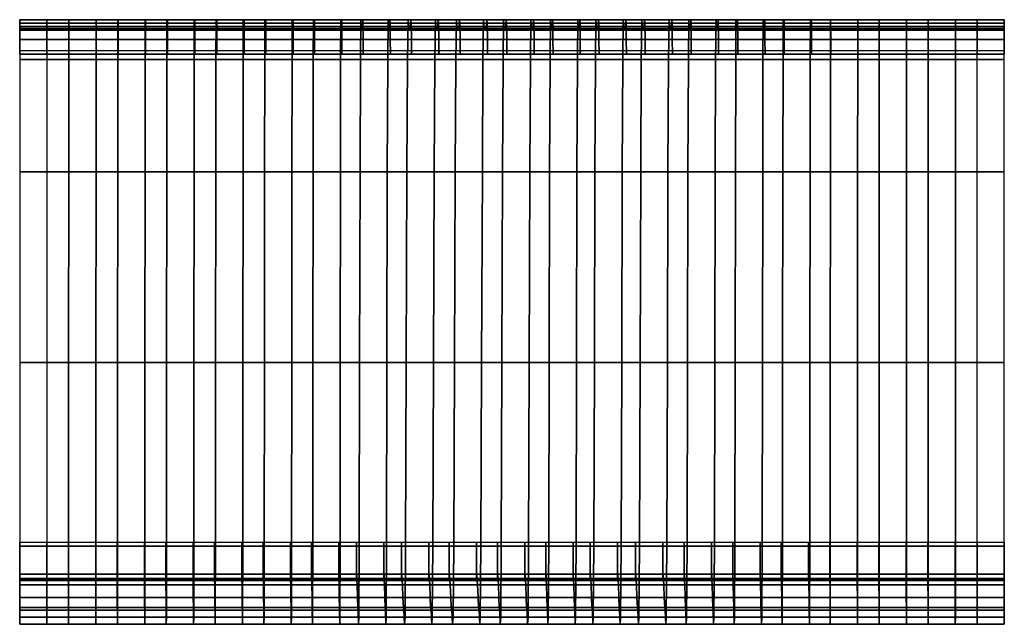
# Model space of a CAD drawing. Extents: x 0 to 60, y 12 to 112.
# Tile 3 of 43: x 22.1 to 25.86, y 11.78 to 14.09. Entities that reach past the tile are written whole.
import ezdxf

# ---------------------------------------------------------------- set-up
doc = ezdxf.new("R2010")
doc.units = 0
doc.header["$MEASUREMENT"] = 0
doc.layers.add('asciugamani', color=22, linetype='CONTINUOUS')

msp = doc.modelspace()

# ---------------------------------------------------------------- meshes
at = {"layer": 'asciugamani'}
mesh = msp.add_polymesh((9, 5), dxfattribs=at)
for k, corner in enumerate([(22.8569, 13.9697, 34.0291), (22.6686, 13.9697, 34.0384), (22.4804, 13.9697, 34.0477), (22.2921, 13.9697, 34.0571), (22.1039, 13.9697, 34.0664), (22.8568, 13.9565, 34.7707), (22.6686, 13.9565, 34.78), (22.4804, 13.9565, 34.7894), (22.2921, 13.9565, 34.7988), (22.1039, 13.9565, 34.8082), (22.8567, 14.013, 35.5066), (22.6685, 14.013, 35.5162), (22.4803, 14.013, 35.5258), (22.2921, 14.013, 35.5354), (22.1039, 14.013, 35.545), (22.8565, 14.0755, 36.242), (22.6684, 14.0755, 36.2519), (22.4802, 14.0755, 36.2618), (22.292, 14.0755, 36.2717), (22.1039, 14.0755, 36.2816), (22.8563, 14.0887, 36.9821), (22.6682, 14.0887, 36.9924), (22.4801, 14.0887, 37.0027), (22.292, 14.0887, 37.013), (22.1039, 14.0887, 37.0233), (22.8559, 14.0623, 37.7209), (22.6679, 14.0623, 37.7317), (22.4799, 14.0623, 37.7425), (22.2919, 14.0623, 37.7533), (22.1039, 14.0623, 37.7641), (22.8556, 14.0623, 38.4606), (22.6676, 14.0623, 38.472), (22.4797, 14.0623, 38.4834), (22.2918, 14.0623, 38.4947), (22.1039, 14.0623, 38.5061), (22.8551, 14.0523, 39.1999), (22.6673, 14.0523, 39.2119), (22.4795, 14.0523, 39.2239), (22.2917, 14.0523, 39.236), (22.1039, 14.0523, 39.248), (22.8547, 14.049, 39.939), (22.667, 14.049, 39.9517), (22.4793, 14.049, 39.9645), (22.2916, 14.049, 39.9772), (22.1039, 14.049, 39.99)]):
    mesh.set_mesh_vertex(divmod(k, 5), corner)
mesh = msp.add_polymesh((9, 5), dxfattribs=at)
for k, corner in enumerate([(22.8547, 14.049, 39.939), (22.667, 14.049, 39.9517), (22.4793, 14.049, 39.9645), (22.2916, 14.049, 39.9772), (22.1039, 14.049, 39.99), (22.8542, 14.0549, 40.6777), (22.6666, 14.0549, 40.6913), (22.479, 14.0549, 40.7048), (22.2915, 14.0549, 40.7183), (22.1039, 14.0549, 40.7318), (22.8537, 14.088, 41.4157), (22.6662, 14.088, 41.4301), (22.4788, 14.088, 41.4444), (22.2913, 14.088, 41.4587), (22.1039, 14.088, 41.473), (22.8531, 13.9367, 42.11), (22.6658, 13.9367, 42.1251), (22.4785, 13.9367, 42.1403), (22.2912, 13.9367, 42.1554), (22.1039, 13.9367, 42.1706), (22.8526, 13.5072, 42.6358), (22.6654, 13.5072, 42.6518), (22.4782, 13.5072, 42.6678), (22.2911, 13.5072, 42.6838), (22.1039, 13.5072, 42.6998), (22.852, 12.7792, 42.5542), (22.665, 12.7792, 42.571), (22.478, 12.7792, 42.5879), (22.2909, 12.7792, 42.6047), (22.1039, 12.7792, 42.6216), (22.8515, 12.0768, 42.3238), (22.6646, 12.0768, 42.3415), (22.4777, 12.0768, 42.3592), (22.2908, 12.0768, 42.3769), (22.1039, 12.0768, 42.3946), (22.851, 11.8053, 41.6777), (22.6642, 11.8053, 41.6963), (22.4774, 11.8053, 41.7148), (22.2906, 11.8053, 41.7333), (22.1039, 11.8053, 41.7518), (22.8504, 11.7784, 40.9333), (22.6638, 11.7784, 40.9526), (22.4772, 11.7784, 40.9719), (22.2905, 11.7784, 40.9913), (22.1039, 11.7784, 41.0106)]):
    mesh.set_mesh_vertex(divmod(k, 5), corner)
mesh = msp.add_polymesh((9, 5), dxfattribs=at)
for k, corner in enumerate([(22.9612, 13.9697, 33.8795), (22.7729, 13.9697, 33.8888), (22.5847, 13.9697, 33.8981), (22.3964, 13.9697, 33.9075), (22.2081, 13.9697, 33.9168), (22.9611, 13.9565, 34.6211), (22.7729, 13.9565, 34.6305), (22.5846, 13.9565, 34.6398), (22.3964, 13.9565, 34.6492), (22.2081, 13.9565, 34.6586), (22.961, 14.013, 35.357), (22.7728, 14.013, 35.3666), (22.5846, 14.013, 35.3762), (22.3964, 14.013, 35.3858), (22.2081, 14.013, 35.3954), (22.9608, 14.0755, 36.0924), (22.7726, 14.0755, 36.1023), (22.5845, 14.0755, 36.1122), (22.3963, 14.0755, 36.1221), (22.2081, 14.0755, 36.132), (22.9605, 14.0887, 36.8325), (22.7724, 14.0887, 36.8428), (22.5843, 14.0887, 36.8531), (22.3962, 14.0887, 36.8634), (22.2081, 14.0887, 36.8737), (22.9602, 14.0623, 37.5713), (22.7722, 14.0623, 37.5821), (22.5842, 14.0623, 37.5929), (22.3962, 14.0623, 37.6037), (22.2081, 14.0623, 37.6145), (22.9598, 14.0623, 38.311), (22.7719, 14.0623, 38.3224), (22.584, 14.0623, 38.3338), (22.3961, 14.0623, 38.3452), (22.2081, 14.0623, 38.3565), (22.9594, 14.0523, 39.0503), (22.7716, 14.0523, 39.0623), (22.5838, 14.0523, 39.0744), (22.396, 14.0523, 39.0864), (22.2081, 14.0523, 39.0984), (22.9589, 14.049, 39.7894), (22.7712, 14.049, 39.8021), (22.5835, 14.049, 39.8149), (22.3958, 14.049, 39.8276), (22.2081, 14.049, 39.8404)]):
    mesh.set_mesh_vertex(divmod(k, 5), corner)
mesh = msp.add_polymesh((9, 5), dxfattribs=at)
for k, corner in enumerate([(22.9589, 14.049, 39.7894), (22.7712, 14.049, 39.8021), (22.5835, 14.049, 39.8149), (22.3958, 14.049, 39.8276), (22.2081, 14.049, 39.8404), (22.9585, 14.0549, 40.5282), (22.7709, 14.0549, 40.5417), (22.5833, 14.0549, 40.5552), (22.3957, 14.0549, 40.5687), (22.2081, 14.0549, 40.5822), (22.9579, 14.088, 41.2662), (22.7705, 14.088, 41.2805), (22.583, 14.088, 41.2948), (22.3956, 14.088, 41.3091), (22.2081, 14.088, 41.3234), (22.9574, 13.9367, 41.9604), (22.7701, 13.9367, 41.9755), (22.5828, 13.9367, 41.9907), (22.3955, 13.9367, 42.0058), (22.2081, 13.9367, 42.021), (22.9569, 13.5072, 42.4862), (22.7697, 13.5072, 42.5022), (22.5825, 13.5072, 42.5182), (22.3953, 13.5072, 42.5342), (22.2081, 13.5072, 42.5502), (22.9563, 12.7792, 42.4046), (22.7693, 12.7792, 42.4214), (22.5822, 12.7792, 42.4383), (22.3952, 12.7792, 42.4551), (22.2081, 12.7792, 42.472), (22.9558, 12.0768, 42.1742), (22.7689, 12.0768, 42.1919), (22.582, 12.0768, 42.2096), (22.3951, 12.0768, 42.2273), (22.2081, 12.0768, 42.245), (22.9552, 11.8053, 41.5281), (22.7685, 11.8053, 41.5467), (22.5817, 11.8053, 41.5652), (22.3949, 11.8053, 41.5837), (22.2081, 11.8053, 41.6022), (22.9547, 11.7784, 40.7837), (22.7681, 11.7784, 40.803), (22.5814, 11.7784, 40.8224), (22.3948, 11.7784, 40.8417), (22.2081, 11.7784, 40.861)]):
    mesh.set_mesh_vertex(divmod(k, 5), corner)
mesh = msp.add_polymesh((9, 9), dxfattribs=at)
for k, corner in enumerate([(24.3084, 14.049, 39.9879), (24.134, 14.049, 39.9175), (23.9559, 14.049, 39.8742), (23.7762, 14.049, 39.8496), (23.5914, 14.049, 39.8781), (23.4093, 14.049, 39.8849), (23.2271, 14.049, 39.8918), (23.0418, 14.049, 39.9208), (22.8547, 14.049, 39.939), (24.3066, 14.0549, 40.7311), (24.1325, 14.0549, 40.6601), (23.954, 14.0549, 40.6222), (23.7739, 14.0549, 40.6017), (23.5893, 14.0549, 40.6291), (23.4079, 14.0549, 40.6301), (23.2265, 14.0549, 40.6311), (23.0412, 14.0549, 40.6592), (22.8542, 14.0549, 40.6777), (24.3046, 14.088, 41.4738), (24.1309, 14.088, 41.4021), (23.9519, 14.088, 41.3699), (23.7714, 14.088, 41.3537), (23.5871, 14.088, 41.38), (23.4065, 14.088, 41.3749), (23.2259, 14.088, 41.3697), (23.0406, 14.088, 41.3968), (22.8537, 14.088, 41.4157), (24.3026, 13.9367, 42.1728), (24.1292, 13.9367, 42.1005), (23.9498, 13.9367, 42.0742), (23.7689, 13.9367, 42.0623), (23.5848, 13.9367, 42.0875), (23.405, 13.9367, 42.076), (23.2252, 13.9367, 42.0645), (23.04, 13.9367, 42.0906), (22.8531, 13.9367, 42.11), (24.3006, 13.5072, 42.7035), (24.1276, 13.5072, 42.6305), (23.9476, 13.5072, 42.6102), (23.7664, 13.5072, 42.6029), (23.5824, 13.5072, 42.6269), (23.4035, 13.5072, 42.6089), (23.2245, 13.5072, 42.591), (23.0393, 13.5072, 42.616), (22.8526, 13.5072, 42.6358), (24.2986, 12.7792, 42.6268), (24.1259, 12.7792, 42.5532), (23.9454, 12.7792, 42.5389), (23.7638, 12.7792, 42.5361), (23.58, 12.7792, 42.559), (23.402, 12.7792, 42.5345), (23.2239, 12.7792, 42.51), (23.0387, 12.7792, 42.5339), (22.852, 12.7792, 42.5542), (24.2965, 12.0768, 42.4014), (24.1242, 12.0768, 42.3271), (23.9432, 12.0768, 42.3188), (23.7613, 12.0768, 42.3205), (23.5777, 12.0768, 42.3423), (23.4004, 12.0768, 42.3113), (23.2232, 12.0768, 42.2803), (23.0381, 12.0768, 42.3032), (22.8515, 12.0768, 42.3238), (24.2945, 11.8053, 41.7601), (24.1226, 11.8053, 41.6851), (23.9411, 11.8053, 41.6827), (23.7588, 11.8053, 41.6889), (23.5754, 11.8053, 41.7095), (23.399, 11.8053, 41.6721), (23.2225, 11.8053, 41.6348), (23.0374, 11.8053, 41.6567), (22.851, 11.8053, 41.6777), (24.2926, 11.7784, 41.0203), (24.121, 11.7784, 40.9447), (23.939, 11.7784, 40.9479), (23.7564, 11.7784, 40.9584), (23.5732, 11.7784, 40.9779), (23.3975, 11.7784, 40.9344), (23.2219, 11.7784, 40.8909), (23.0368, 11.7784, 40.9118), (22.8504, 11.7784, 40.9333)]):
    mesh.set_mesh_vertex(divmod(k, 9), corner)
mesh = msp.add_polymesh((9, 9), dxfattribs=at)
for k, corner in enumerate([(24.3167, 13.9697, 34.0581), (24.1407, 13.9697, 33.9905), (23.9648, 13.9697, 33.9229), (23.7865, 13.9697, 33.8799), (23.601, 13.9697, 33.9131), (23.4154, 13.9697, 33.9462), (23.2299, 13.9697, 33.9794), (23.0443, 13.9697, 34.0126), (22.8569, 13.9697, 34.0291), (24.3165, 13.9565, 34.8001), (24.1406, 13.9565, 34.7324), (23.9646, 13.9565, 34.6653), (23.7863, 13.9565, 34.6226), (23.6008, 13.9565, 34.6557), (23.4153, 13.9565, 34.6884), (23.2298, 13.9565, 34.721), (23.0443, 13.9565, 34.7541), (22.8568, 13.9565, 34.7707), (24.316, 14.013, 35.5372), (24.1402, 14.013, 35.4694), (23.9641, 14.013, 35.4036), (23.7857, 14.013, 35.362), (23.6002, 14.013, 35.3948), (23.415, 14.013, 35.426), (23.2297, 14.013, 35.4572), (23.0441, 14.013, 35.49), (22.8567, 14.013, 35.5066), (24.3153, 14.0755, 36.2743), (24.1396, 14.0755, 36.2063), (23.9633, 14.0755, 36.1426), (23.7848, 14.0755, 36.1027), (23.5994, 14.0755, 36.1351), (23.4144, 14.0755, 36.1639), (23.2294, 14.0755, 36.1927), (23.0439, 14.0755, 36.2252), (22.8565, 14.0755, 36.242), (24.3143, 14.0887, 37.0168), (24.1388, 14.0887, 36.9484), (23.9623, 14.0887, 36.8877), (23.7836, 14.0887, 36.8499), (23.5982, 14.0887, 36.8817), (23.4137, 14.0887, 36.9074), (23.2291, 14.0887, 36.9331), (23.0436, 14.0887, 36.9651), (22.8563, 14.0887, 36.9821), (24.3131, 14.0623, 37.7585), (24.1378, 14.0623, 37.6897), (23.961, 14.0623, 37.6326), (23.782, 14.0623, 37.5975), (23.5969, 14.0623, 37.6286), (23.4128, 14.0623, 37.6505), (23.2287, 14.0623, 37.6723), (23.0432, 14.0623, 37.7037), (22.8559, 14.0623, 37.7209), (24.3117, 14.0623, 38.5016), (24.1367, 14.0623, 38.4323), (23.9595, 14.0623, 38.3793), (23.7803, 14.0623, 38.3473), (23.5952, 14.0623, 38.3777), (23.4117, 14.0623, 38.395), (23.2282, 14.0623, 38.4124), (23.0428, 14.0623, 38.4431), (22.8556, 14.0623, 38.4606), (24.3101, 14.0523, 39.2447), (24.1354, 14.0523, 39.1749), (23.9578, 14.0523, 39.1265), (23.7783, 14.0523, 39.098), (23.5934, 14.0523, 39.1275), (23.4106, 14.0523, 39.1398), (23.2277, 14.0523, 39.1522), (23.0423, 14.0523, 39.182), (22.8551, 14.0523, 39.1999), (24.3084, 14.049, 39.9879), (24.134, 14.049, 39.9175), (23.9559, 14.049, 39.8742), (23.7762, 14.049, 39.8496), (23.5914, 14.049, 39.8781), (23.4093, 14.049, 39.8849), (23.2271, 14.049, 39.8918), (23.0418, 14.049, 39.9208), (22.8547, 14.049, 39.939)]):
    mesh.set_mesh_vertex(divmod(k, 9), corner)
mesh = msp.add_polymesh((9, 9), dxfattribs=at)
for k, corner in enumerate([(24.4127, 14.049, 39.8383), (24.2382, 14.049, 39.7679), (24.0602, 14.049, 39.7246), (23.8804, 14.049, 39.7), (23.6957, 14.049, 39.7285), (23.5135, 14.049, 39.7353), (23.3314, 14.049, 39.7422), (23.146, 14.049, 39.7712), (22.9589, 14.049, 39.7894), (24.4108, 14.0549, 40.5815), (24.2367, 14.0549, 40.5105), (24.0583, 14.0549, 40.4726), (23.8781, 14.0549, 40.4521), (23.6936, 14.0549, 40.4795), (23.5122, 14.0549, 40.4805), (23.3308, 14.0549, 40.4815), (23.1455, 14.0549, 40.5096), (22.9585, 14.0549, 40.5282), (24.4089, 14.088, 41.3242), (24.2351, 14.088, 41.2525), (24.0562, 14.088, 41.2203), (23.8757, 14.088, 41.2041), (23.6913, 14.088, 41.2304), (23.5107, 14.088, 41.2253), (23.3302, 14.088, 41.2201), (23.1449, 14.088, 41.2472), (22.9579, 14.088, 41.2662), (24.4069, 13.9367, 42.0232), (24.2335, 13.9367, 41.9509), (24.0541, 13.9367, 41.9246), (23.8732, 13.9367, 41.9128), (23.689, 13.9367, 41.938), (23.5093, 13.9367, 41.9264), (23.3295, 13.9367, 41.9149), (23.1442, 13.9367, 41.941), (22.9574, 13.9367, 41.9604), (24.4049, 13.5072, 42.5539), (24.2318, 13.5072, 42.4809), (24.0519, 13.5072, 42.4606), (23.8707, 13.5072, 42.4533), (23.6867, 13.5072, 42.4773), (23.5077, 13.5072, 42.4594), (23.3288, 13.5072, 42.4414), (23.1436, 13.5072, 42.4664), (22.9569, 13.5072, 42.4862), (24.4028, 12.7792, 42.4772), (24.2302, 12.7792, 42.4036), (24.0497, 12.7792, 42.3893), (23.8681, 12.7792, 42.3865), (23.6843, 12.7792, 42.4094), (23.5062, 12.7792, 42.3849), (23.3281, 12.7792, 42.3604), (23.143, 12.7792, 42.3843), (22.9563, 12.7792, 42.4046), (24.4008, 12.0768, 42.2518), (24.2285, 12.0768, 42.1775), (24.0475, 12.0768, 42.1692), (23.8655, 12.0768, 42.171), (23.682, 12.0768, 42.1927), (23.5047, 12.0768, 42.1617), (23.3275, 12.0768, 42.1307), (23.1423, 12.0768, 42.1536), (22.9558, 12.0768, 42.1742), (24.3988, 11.8053, 41.6105), (24.2269, 11.8053, 41.5355), (24.0454, 11.8053, 41.5331), (23.863, 11.8053, 41.5393), (23.6797, 11.8053, 41.5599), (23.5032, 11.8053, 41.5225), (23.3268, 11.8053, 41.4852), (23.1417, 11.8053, 41.5071), (22.9552, 11.8053, 41.5281), (24.3969, 11.7784, 40.8707), (24.2253, 11.7784, 40.7951), (24.0433, 11.7784, 40.7983), (23.8606, 11.7784, 40.8089), (23.6774, 11.7784, 40.8284), (23.5018, 11.7784, 40.7848), (23.3262, 11.7784, 40.7413), (23.1411, 11.7784, 40.7623), (22.9547, 11.7784, 40.7837)]):
    mesh.set_mesh_vertex(divmod(k, 9), corner)
mesh = msp.add_polymesh((9, 9), dxfattribs=at)
for k, corner in enumerate([(24.4209, 13.9697, 33.9085), (24.245, 13.9697, 33.8409), (24.0691, 13.9697, 33.7733), (23.8908, 13.9697, 33.7303), (23.7052, 13.9697, 33.7635), (23.5197, 13.9697, 33.7966), (23.3341, 13.9697, 33.8298), (23.1486, 13.9697, 33.863), (22.9612, 13.9697, 33.8795), (24.4208, 13.9565, 34.6505), (24.2449, 13.9565, 34.5828), (24.0689, 13.9565, 34.5157), (23.8906, 13.9565, 34.473), (23.705, 13.9565, 34.5061), (23.5196, 13.9565, 34.5388), (23.3341, 13.9565, 34.5714), (23.1485, 13.9565, 34.6045), (22.9611, 13.9565, 34.6211), (24.4203, 14.013, 35.3876), (24.2445, 14.013, 35.3198), (24.0684, 14.013, 35.254), (23.89, 14.013, 35.2124), (23.7045, 14.013, 35.2452), (23.5192, 14.013, 35.2764), (23.3339, 14.013, 35.3076), (23.1484, 14.013, 35.3404), (22.961, 14.013, 35.357), (24.4196, 14.0755, 36.1247), (24.2439, 14.0755, 36.0567), (24.0676, 14.0755, 35.9931), (23.8891, 14.0755, 35.9531), (23.7037, 14.0755, 35.9855), (23.5187, 14.0755, 36.0143), (23.3337, 14.0755, 36.0431), (23.1482, 14.0755, 36.0756), (22.9608, 14.0755, 36.0924), (24.4186, 14.0887, 36.8672), (24.2431, 14.0887, 36.7988), (24.0665, 14.0887, 36.7381), (23.8878, 14.0887, 36.7003), (23.7025, 14.0887, 36.7321), (23.5179, 14.0887, 36.7578), (23.3334, 14.0887, 36.7835), (23.1479, 14.0887, 36.8155), (22.9605, 14.0887, 36.8325), (24.4174, 14.0623, 37.609), (24.2421, 14.0623, 37.5402), (24.0653, 14.0623, 37.483), (23.8863, 14.0623, 37.4479), (23.7011, 14.0623, 37.479), (23.517, 14.0623, 37.5009), (23.333, 14.0623, 37.5227), (23.1475, 14.0623, 37.5541), (22.9602, 14.0623, 37.5713), (24.416, 14.0623, 38.352), (24.2409, 14.0623, 38.2827), (24.0637, 14.0623, 38.2297), (23.8846, 14.0623, 38.1977), (23.6995, 14.0623, 38.2281), (23.516, 14.0623, 38.2455), (23.3325, 14.0623, 38.2628), (23.1471, 14.0623, 38.2935), (22.9598, 14.0623, 38.311), (24.4144, 14.0523, 39.0951), (24.2396, 14.0523, 39.0253), (24.0621, 14.0523, 38.9769), (23.8826, 14.0523, 38.9484), (23.6977, 14.0523, 38.9779), (23.5148, 14.0523, 38.9902), (23.332, 14.0523, 39.0026), (23.1466, 14.0523, 39.0324), (22.9594, 14.0523, 39.0503), (24.4127, 14.049, 39.8383), (24.2382, 14.049, 39.7679), (24.0602, 14.049, 39.7246), (23.8804, 14.049, 39.7), (23.6957, 14.049, 39.7285), (23.5135, 14.049, 39.7353), (23.3314, 14.049, 39.7422), (23.146, 14.049, 39.7712), (22.9589, 14.049, 39.7894)]):
    mesh.set_mesh_vertex(divmod(k, 9), corner)
mesh = msp.add_polymesh((9, 9), dxfattribs=at)
for k, corner in enumerate([(25.7598, 14.049, 39.99), (25.5731, 14.049, 39.9672), (25.3864, 14.049, 39.9444), (25.2003, 14.049, 39.9279), (25.0208, 14.049, 39.9803), (24.8414, 14.049, 40.0351), (24.662, 14.049, 40.0899), (24.4837, 14.049, 40.0523), (24.3084, 14.049, 39.9879), (25.7598, 14.0549, 40.7318), (25.5731, 14.0549, 40.71), (25.3863, 14.0549, 40.6882), (25.2002, 14.0549, 40.6722), (25.0202, 14.0549, 40.7221), (24.8404, 14.0549, 40.7749), (24.6606, 14.0549, 40.8277), (24.4818, 14.0549, 40.7948), (24.3066, 14.0549, 40.7311), (25.7598, 14.088, 41.473), (25.573, 14.088, 41.4522), (25.3862, 14.088, 41.4314), (25.2, 14.088, 41.4159), (25.0196, 14.088, 41.4633), (24.8393, 14.088, 41.514), (24.659, 14.088, 41.5648), (24.4797, 14.088, 41.5367), (24.3046, 14.088, 41.4738), (25.7598, 13.9367, 42.1706), (25.573, 13.9367, 42.1508), (25.3862, 13.9367, 42.131), (25.1998, 13.9367, 42.1161), (25.0189, 13.9367, 42.1608), (24.8382, 13.9367, 42.2094), (24.6574, 13.9367, 42.2581), (24.4775, 13.9367, 42.235), (24.3026, 13.9367, 42.1728), (25.7598, 13.5072, 42.6998), (25.5729, 13.5072, 42.681), (25.3861, 13.5072, 42.6623), (25.1997, 13.5072, 42.6479), (25.0182, 13.5072, 42.6899), (24.837, 13.5072, 42.7364), (24.6558, 13.5072, 42.7829), (24.4754, 13.5072, 42.7649), (24.3006, 13.5072, 42.7035), (25.7598, 12.7792, 42.6216), (25.5729, 12.7792, 42.6039), (25.386, 12.7792, 42.5862), (25.1995, 12.7792, 42.5724), (25.0176, 12.7792, 42.6116), (24.8359, 12.7792, 42.656), (24.6542, 12.7792, 42.7003), (24.4732, 12.7792, 42.6874), (24.2986, 12.7792, 42.6268), (25.7598, 12.0768, 42.3946), (25.5729, 12.0768, 42.378), (25.3859, 12.0768, 42.3614), (25.1993, 12.0768, 42.3481), (25.0169, 12.0768, 42.3846), (24.8347, 12.0768, 42.4268), (24.6526, 12.0768, 42.469), (24.471, 12.0768, 42.4612), (24.2965, 12.0768, 42.4014), (25.7598, 11.8053, 41.7518), (25.5728, 11.8053, 41.7362), (25.3858, 11.8053, 41.7207), (25.1992, 11.8053, 41.708), (25.0162, 11.8053, 41.7418), (24.8336, 11.8053, 41.7819), (24.651, 11.8053, 41.8219), (24.4688, 11.8053, 41.8191), (24.2945, 11.8053, 41.7601), (25.7598, 11.7784, 41.0106), (25.5728, 11.7784, 40.996), (25.3858, 11.7784, 40.9814), (25.199, 11.7784, 40.9693), (25.0156, 11.7784, 41.0005), (24.8325, 11.7784, 41.0385), (24.6494, 11.7784, 41.0765), (24.4667, 11.7784, 41.0786), (24.2926, 11.7784, 41.0203)]):
    mesh.set_mesh_vertex(divmod(k, 9), corner)
mesh = msp.add_polymesh((9, 9), dxfattribs=at)
for k, corner in enumerate([(25.7598, 13.9697, 34.0664), (25.5733, 13.9697, 34.0393), (25.3867, 13.9697, 34.0122), (25.201, 13.9697, 33.9934), (25.0236, 13.9697, 34.0569), (24.8461, 13.9697, 34.1204), (24.6686, 13.9697, 34.1839), (24.4926, 13.9697, 34.1258), (24.3167, 13.9697, 34.0581), (25.7598, 13.9565, 34.8082), (25.5733, 13.9565, 34.7812), (25.3867, 13.9565, 34.7542), (25.201, 13.9565, 34.7355), (25.0235, 13.9565, 34.7988), (24.846, 13.9565, 34.8621), (24.6685, 13.9565, 34.9254), (24.4924, 13.9565, 34.8677), (24.3165, 13.9565, 34.8001), (25.7598, 14.013, 35.545), (25.5732, 14.013, 35.5182), (25.3867, 14.013, 35.4915), (25.201, 14.013, 35.4728), (25.0234, 14.013, 35.5355), (24.8458, 14.013, 35.5984), (24.6681, 14.013, 35.6612), (24.4919, 14.013, 35.6046), (24.316, 14.013, 35.5372), (25.7598, 14.0755, 36.2816), (25.5732, 14.0755, 36.2552), (25.3867, 14.0755, 36.2288), (25.2009, 14.0755, 36.2104), (25.0231, 14.0755, 36.2721), (24.8453, 14.0755, 36.3342), (24.6676, 14.0755, 36.3962), (24.4911, 14.0755, 36.3414), (24.3153, 14.0755, 36.2743), (25.7598, 14.0887, 37.0233), (25.5732, 14.0887, 36.9974), (25.3866, 14.0887, 36.9716), (25.2008, 14.0887, 36.9534), (25.0228, 14.0887, 37.0138), (24.8448, 14.0887, 37.0748), (24.6668, 14.0887, 37.1358), (24.4901, 14.0887, 37.0835), (24.3143, 14.0887, 37.0168), (25.7598, 14.0623, 37.7641), (25.5732, 14.0623, 37.7389), (25.3866, 14.0623, 37.7137), (25.2007, 14.0623, 37.6959), (25.0224, 14.0623, 37.7546), (24.8441, 14.0623, 37.8143), (24.6658, 14.0623, 37.8741), (24.4888, 14.0623, 37.8248), (24.3131, 14.0623, 37.7585), (25.7598, 14.0623, 38.5061), (25.5732, 14.0623, 38.4816), (25.3865, 14.0623, 38.4571), (25.2006, 14.0623, 38.4397), (25.0219, 14.0623, 38.4966), (24.8433, 14.0623, 38.5548), (24.6647, 14.0623, 38.6131), (24.4873, 14.0623, 38.5673), (24.3117, 14.0623, 38.5016), (25.7598, 14.0523, 39.248), (25.5731, 14.0523, 39.2243), (25.3865, 14.0523, 39.2007), (25.2005, 14.0523, 39.1837), (25.0214, 14.0523, 39.2384), (24.8424, 14.0523, 39.295), (24.6634, 14.0523, 39.3516), (24.4856, 14.0523, 39.3098), (24.3101, 14.0523, 39.2447), (25.7598, 14.049, 39.99), (25.5731, 14.049, 39.9672), (25.3864, 14.049, 39.9444), (25.2003, 14.049, 39.9279), (25.0208, 14.049, 39.9803), (24.8414, 14.049, 40.0351), (24.662, 14.049, 40.0899), (24.4837, 14.049, 40.0523), (24.3084, 14.049, 39.9879)]):
    mesh.set_mesh_vertex(divmod(k, 9), corner)
mesh = msp.add_polymesh((9, 9), dxfattribs=at)
for k, corner in enumerate([(25.8641, 14.049, 39.8404), (25.6774, 14.049, 39.8176), (25.4907, 14.049, 39.7948), (25.3046, 14.049, 39.7783), (25.1251, 14.049, 39.8307), (24.9457, 14.049, 39.8855), (24.7663, 14.049, 39.9403), (24.588, 14.049, 39.9027), (24.4127, 14.049, 39.8383), (25.8641, 14.0549, 40.5822), (25.6773, 14.0549, 40.5604), (25.4906, 14.0549, 40.5386), (25.3044, 14.0549, 40.5226), (25.1245, 14.0549, 40.5725), (24.9447, 14.0549, 40.6253), (24.7648, 14.0549, 40.6782), (24.586, 14.0549, 40.6452), (24.4108, 14.0549, 40.5815), (25.8641, 14.088, 41.3234), (25.6773, 14.088, 41.3026), (25.4905, 14.088, 41.2818), (25.3043, 14.088, 41.2663), (25.1239, 14.088, 41.3137), (24.9436, 14.088, 41.3645), (24.7633, 14.088, 41.4152), (24.584, 14.088, 41.3871), (24.4089, 14.088, 41.3242), (25.8641, 13.9367, 42.021), (25.6772, 13.9367, 42.0012), (25.4904, 13.9367, 41.9814), (25.3041, 13.9367, 41.9665), (25.1232, 13.9367, 42.0112), (24.9424, 13.9367, 42.0598), (24.7617, 13.9367, 42.1085), (24.5818, 13.9367, 42.0854), (24.4069, 13.9367, 42.0232), (25.8641, 13.5072, 42.5502), (25.6772, 13.5072, 42.5314), (25.4904, 13.5072, 42.5127), (25.3039, 13.5072, 42.4983), (25.1225, 13.5072, 42.5403), (24.9413, 13.5072, 42.5868), (24.7601, 13.5072, 42.6333), (24.5796, 13.5072, 42.6153), (24.4049, 13.5072, 42.5539), (25.8641, 12.7792, 42.472), (25.6772, 12.7792, 42.4543), (25.4903, 12.7792, 42.4366), (25.3038, 12.7792, 42.4228), (25.1218, 12.7792, 42.4621), (24.9401, 12.7792, 42.5064), (24.7584, 12.7792, 42.5507), (24.5774, 12.7792, 42.5378), (24.4028, 12.7792, 42.4772), (25.8641, 12.0768, 42.245), (25.6771, 12.0768, 42.2284), (25.4902, 12.0768, 42.2118), (25.3036, 12.0768, 42.1986), (25.1212, 12.0768, 42.2351), (24.939, 12.0768, 42.2772), (24.7568, 12.0768, 42.3194), (24.5752, 12.0768, 42.3116), (24.4008, 12.0768, 42.2518), (25.8641, 11.8053, 41.6022), (25.6771, 11.8053, 41.5866), (25.4901, 11.8053, 41.5711), (25.3034, 11.8053, 41.5584), (25.1205, 11.8053, 41.5922), (24.9379, 11.8053, 41.6323), (24.7552, 11.8053, 41.6723), (24.5731, 11.8053, 41.6695), (24.3988, 11.8053, 41.6105), (25.8641, 11.7784, 40.861), (25.677, 11.7784, 40.8464), (25.49, 11.7784, 40.8318), (25.3033, 11.7784, 40.8197), (25.1199, 11.7784, 40.8509), (24.9368, 11.7784, 40.8889), (24.7537, 11.7784, 40.9269), (24.571, 11.7784, 40.929), (24.3969, 11.7784, 40.8707)]):
    mesh.set_mesh_vertex(divmod(k, 9), corner)
mesh = msp.add_polymesh((9, 9), dxfattribs=at)
for k, corner in enumerate([(25.8641, 13.9697, 33.9168), (25.6775, 13.9697, 33.8897), (25.491, 13.9697, 33.8626), (25.3053, 13.9697, 33.8438), (25.1278, 13.9697, 33.9073), (24.9504, 13.9697, 33.9708), (24.7729, 13.9697, 34.0344), (24.5969, 13.9697, 33.9762), (24.4209, 13.9697, 33.9085), (25.8641, 13.9565, 34.6586), (25.6775, 13.9565, 34.6316), (25.491, 13.9565, 34.6046), (25.3053, 13.9565, 34.5859), (25.1278, 13.9565, 34.6492), (24.9503, 13.9565, 34.7125), (24.7728, 13.9565, 34.7759), (24.5967, 13.9565, 34.7181), (24.4208, 13.9565, 34.6505), (25.8641, 14.013, 35.3954), (25.6775, 14.013, 35.3686), (25.491, 14.013, 35.3419), (25.3052, 14.013, 35.3232), (25.1276, 14.013, 35.3859), (24.95, 14.013, 35.4488), (24.7724, 14.013, 35.5116), (24.5962, 14.013, 35.455), (24.4203, 14.013, 35.3876), (25.8641, 14.0755, 36.132), (25.6775, 14.0755, 36.1056), (25.4909, 14.0755, 36.0792), (25.3052, 14.0755, 36.0608), (25.1274, 14.0755, 36.1225), (24.9496, 14.0755, 36.1846), (24.7718, 14.0755, 36.2466), (24.5954, 14.0755, 36.1918), (24.4196, 14.0755, 36.1247), (25.8641, 14.0887, 36.8737), (25.6775, 14.0887, 36.8478), (25.4909, 14.0887, 36.822), (25.3051, 14.0887, 36.8038), (25.1271, 14.0887, 36.8642), (24.949, 14.0887, 36.9252), (24.771, 14.0887, 36.9862), (24.5943, 14.0887, 36.9339), (24.4186, 14.0887, 36.8672), (25.8641, 14.0623, 37.6145), (25.6775, 14.0623, 37.5893), (25.4909, 14.0623, 37.5641), (25.305, 14.0623, 37.5463), (25.1267, 14.0623, 37.605), (24.9484, 14.0623, 37.6648), (24.7701, 14.0623, 37.7245), (24.593, 14.0623, 37.6752), (24.4174, 14.0623, 37.609), (25.8641, 14.0623, 38.3565), (25.6774, 14.0623, 38.332), (25.4908, 14.0623, 38.3075), (25.3049, 14.0623, 38.2901), (25.1262, 14.0623, 38.347), (24.9476, 14.0623, 38.4052), (24.7689, 14.0623, 38.4635), (24.5915, 14.0623, 38.4177), (24.416, 14.0623, 38.352), (25.8641, 14.0523, 39.0984), (25.6774, 14.0523, 39.0748), (25.4907, 14.0523, 39.0511), (25.3047, 14.0523, 39.0341), (25.1257, 14.0523, 39.0888), (24.9467, 14.0523, 39.1454), (24.7677, 14.0523, 39.202), (24.5898, 14.0523, 39.1602), (24.4144, 14.0523, 39.0951), (25.8641, 14.049, 39.8404), (25.6774, 14.049, 39.8176), (25.4907, 14.049, 39.7948), (25.3046, 14.049, 39.7783), (25.1251, 14.049, 39.8307), (24.9457, 14.049, 39.8855), (24.7663, 14.049, 39.9403), (24.588, 14.049, 39.9027), (24.4127, 14.049, 39.8383)]):
    mesh.set_mesh_vertex(divmod(k, 9), corner)
mesh = msp.add_polymesh((2, 5), dxfattribs=at)
for k, corner in enumerate([(22.8478, 11.9492, 34.9916), (22.6618, 11.9492, 35.0151), (22.4758, 11.9492, 35.0385), (22.2899, 11.9492, 35.062), (22.1039, 11.9492, 35.0854), (22.8477, 12.0926, 34.2633), (22.6618, 12.0926, 34.2868), (22.4758, 12.0926, 34.3103), (22.2898, 12.0926, 34.3339), (22.1039, 12.0926, 34.3574)]):
    mesh.set_mesh_vertex(divmod(k, 5), corner)
mesh = msp.add_polymesh((2, 5), dxfattribs=at)
for k, corner in enumerate([(22.952, 11.9492, 34.842), (22.7661, 11.9492, 34.8655), (22.5801, 11.9492, 34.8889), (22.3941, 11.9492, 34.9124), (22.2081, 11.9492, 34.9358), (22.952, 12.0926, 34.1137), (22.766, 12.0926, 34.1372), (22.5801, 12.0926, 34.1608), (22.3941, 12.0926, 34.1843), (22.2081, 12.0926, 34.2078)]):
    mesh.set_mesh_vertex(divmod(k, 5), corner)
mesh = msp.add_polymesh((2, 9), dxfattribs=at)
for k, corner in enumerate([(24.2827, 11.9492, 35.1025), (24.1129, 11.9492, 35.0236), (23.9284, 11.9492, 35.0561), (23.7439, 11.9492, 35.0887), (23.5617, 11.9492, 35.1026), (23.3901, 11.9492, 35.0274), (23.2186, 11.9492, 34.9522), (23.0337, 11.9492, 34.9681), (22.8478, 11.9492, 34.9916), (24.2825, 12.0926, 34.3746), (24.1128, 12.0926, 34.2956), (23.9282, 12.0926, 34.3286), (23.7437, 12.0926, 34.3616), (23.5615, 12.0926, 34.3754), (23.39, 12.0926, 34.2997), (23.2185, 12.0926, 34.224), (23.0337, 12.0926, 34.2398), (22.8477, 12.0926, 34.2633)]):
    mesh.set_mesh_vertex(divmod(k, 9), corner)
mesh = msp.add_polymesh((2, 9), dxfattribs=at)
for k, corner in enumerate([(24.3869, 11.9492, 34.9529), (24.2172, 11.9492, 34.874), (24.0327, 11.9492, 34.9065), (23.8482, 11.9492, 34.9391), (23.666, 11.9492, 34.953), (23.4944, 11.9492, 34.8778), (23.3229, 11.9492, 34.8026), (23.138, 11.9492, 34.8185), (22.952, 11.9492, 34.842), (24.3868, 12.0926, 34.225), (24.217, 12.0926, 34.146), (24.0325, 12.0926, 34.179), (23.848, 12.0926, 34.212), (23.6658, 12.0926, 34.2258), (23.4943, 12.0926, 34.1501), (23.3228, 12.0926, 34.0744), (23.138, 12.0926, 34.0902), (22.952, 12.0926, 34.1137)]):
    mesh.set_mesh_vertex(divmod(k, 9), corner)
mesh = msp.add_polymesh((2, 9), dxfattribs=at)
for k, corner in enumerate([(25.7598, 11.9492, 35.0854), (25.5726, 11.9492, 35.076), (25.3854, 11.9492, 35.0666), (25.1982, 11.9492, 35.0572), (25.0123, 11.9492, 35.0751), (24.8269, 11.9492, 35.1026), (24.6415, 11.9492, 35.13), (24.4561, 11.9492, 35.157), (24.2827, 11.9492, 35.1025), (25.7598, 12.0926, 34.3574), (25.5726, 12.0926, 34.348), (25.3854, 12.0926, 34.3387), (25.1982, 12.0926, 34.3294), (25.0122, 12.0926, 34.3471), (24.8268, 12.0926, 34.3744), (24.6414, 12.0926, 34.4017), (24.4559, 12.0926, 34.429), (24.2825, 12.0926, 34.3746)]):
    mesh.set_mesh_vertex(divmod(k, 9), corner)
mesh = msp.add_polymesh((2, 9), dxfattribs=at)
for k, corner in enumerate([(25.8641, 11.9492, 34.9358), (25.6768, 11.9492, 34.9264), (25.4896, 11.9492, 34.917), (25.3024, 11.9492, 34.9076), (25.1166, 11.9492, 34.9255), (24.9312, 11.9492, 34.953), (24.7458, 11.9492, 34.9805), (24.5604, 11.9492, 35.0074), (24.3869, 11.9492, 34.9529), (25.8641, 12.0926, 34.2078), (25.6768, 12.0926, 34.1985), (25.4896, 12.0926, 34.1891), (25.3024, 12.0926, 34.1798), (25.1165, 12.0926, 34.1975), (24.9311, 12.0926, 34.2248), (24.7456, 12.0926, 34.2521), (24.5602, 12.0926, 34.2794), (24.3868, 12.0926, 34.225)]):
    mesh.set_mesh_vertex(divmod(k, 9), corner)
mesh = msp.add_polymesh((9, 5), dxfattribs=at)
for k, corner in enumerate([(22.8504, 11.7784, 40.9333), (22.6638, 11.7784, 40.9526), (22.4772, 11.7784, 40.9719), (22.2905, 11.7784, 40.9913), (22.1039, 11.7784, 41.0106), (22.8499, 11.8328, 40.1903), (22.6634, 11.8328, 40.2103), (22.4769, 11.8328, 40.2304), (22.2904, 11.8328, 40.2505), (22.1039, 11.8328, 40.2706), (22.8495, 11.8426, 39.4457), (22.6631, 11.8426, 39.4665), (22.4767, 11.8426, 39.4873), (22.2903, 11.8426, 39.5081), (22.1039, 11.8426, 39.5289), (22.8491, 11.8803, 38.7027), (22.6628, 11.8803, 38.7241), (22.4765, 11.8803, 38.7456), (22.2902, 11.8803, 38.7671), (22.1039, 11.8803, 38.7885), (22.8487, 11.9298, 37.9604), (22.6625, 11.9298, 37.9824), (22.4763, 11.9298, 38.0045), (22.2901, 11.9298, 38.0265), (22.1039, 11.9298, 38.0486), (22.8484, 11.9461, 37.2166), (22.6622, 11.9461, 37.2391), (22.4761, 11.9461, 37.2617), (22.29, 11.9461, 37.2842), (22.1039, 11.9461, 37.3068), (22.8481, 11.9703, 36.4735), (22.662, 11.9703, 36.4964), (22.476, 11.9703, 36.5194), (22.2899, 11.9703, 36.5423), (22.1039, 11.9703, 36.5653), (22.8479, 11.953, 35.7307), (22.6619, 11.953, 35.754), (22.4759, 11.953, 35.7772), (22.2899, 11.953, 35.8005), (22.1039, 11.953, 35.8237), (22.8478, 11.9492, 34.9916), (22.6618, 11.9492, 35.0151), (22.4758, 11.9492, 35.0385), (22.2899, 11.9492, 35.062), (22.1039, 11.9492, 35.0854)]):
    mesh.set_mesh_vertex(divmod(k, 5), corner)
mesh = msp.add_polymesh((9, 5), dxfattribs=at)
for k, corner in enumerate([(22.9547, 11.7784, 40.7837), (22.7681, 11.7784, 40.803), (22.5814, 11.7784, 40.8224), (22.3948, 11.7784, 40.8417), (22.2081, 11.7784, 40.861), (22.9542, 11.8328, 40.0407), (22.7677, 11.8328, 40.0608), (22.5812, 11.8328, 40.0808), (22.3947, 11.8328, 40.1009), (22.2081, 11.8328, 40.121), (22.9538, 11.8426, 39.2961), (22.7674, 11.8426, 39.3169), (22.581, 11.8426, 39.3377), (22.3946, 11.8426, 39.3585), (22.2081, 11.8426, 39.3793), (22.9533, 11.8803, 38.5531), (22.767, 11.8803, 38.5746), (22.5807, 11.8803, 38.596), (22.3944, 11.8803, 38.6175), (22.2081, 11.8803, 38.6389), (22.953, 11.9298, 37.8108), (22.7668, 11.9298, 37.8328), (22.5806, 11.9298, 37.8549), (22.3944, 11.9298, 37.8769), (22.2081, 11.9298, 37.899), (22.9526, 11.9461, 37.067), (22.7665, 11.9461, 37.0896), (22.5804, 11.9461, 37.1121), (22.3943, 11.9461, 37.1346), (22.2081, 11.9461, 37.1572), (22.9524, 11.9703, 36.3239), (22.7663, 11.9703, 36.3468), (22.5803, 11.9703, 36.3698), (22.3942, 11.9703, 36.3927), (22.2081, 11.9703, 36.4157), (22.9522, 11.953, 35.5811), (22.7662, 11.953, 35.6044), (22.5802, 11.953, 35.6276), (22.3942, 11.953, 35.6509), (22.2081, 11.953, 35.6741), (22.952, 11.9492, 34.842), (22.7661, 11.9492, 34.8655), (22.5801, 11.9492, 34.8889), (22.3941, 11.9492, 34.9124), (22.2081, 11.9492, 34.9358)]):
    mesh.set_mesh_vertex(divmod(k, 5), corner)
mesh = msp.add_polymesh((9, 9), dxfattribs=at)
for k, corner in enumerate([(24.2926, 11.7784, 41.0203), (24.121, 11.7784, 40.9447), (23.939, 11.7784, 40.9479), (23.7564, 11.7784, 40.9584), (23.5732, 11.7784, 40.9779), (23.3975, 11.7784, 40.9344), (23.2219, 11.7784, 40.8909), (23.0368, 11.7784, 40.9118), (22.8504, 11.7784, 40.9333), (24.2908, 11.8328, 40.2817), (24.1195, 11.8328, 40.2054), (23.9371, 11.8328, 40.2141), (23.7541, 11.8328, 40.2287), (23.571, 11.8328, 40.2472), (23.3962, 11.8328, 40.1978), (23.2213, 11.8328, 40.1484), (23.0363, 11.8328, 40.1684), (22.8499, 11.8328, 40.1903), (24.289, 11.8426, 39.5413), (24.1181, 11.8426, 39.4644), (23.9352, 11.8426, 39.4782), (23.7519, 11.8426, 39.4966), (23.5691, 11.8426, 39.5141), (23.3949, 11.8426, 39.4592), (23.2207, 11.8426, 39.4044), (23.0357, 11.8426, 39.4235), (22.8495, 11.8426, 39.4457), (24.2875, 11.8803, 38.802), (24.1168, 11.8803, 38.7247), (23.9335, 11.8803, 38.7431), (23.7499, 11.8803, 38.765), (23.5672, 11.8803, 38.7816), (23.3937, 11.8803, 38.7217), (23.2202, 11.8803, 38.6619), (23.0352, 11.8803, 38.6802), (22.8491, 11.8803, 38.7027), (24.2861, 11.9298, 38.0631), (24.1157, 11.9298, 37.9853), (23.932, 11.9298, 38.0079), (23.7482, 11.9298, 38.0329), (23.5656, 11.9298, 38.0487), (23.3927, 11.9298, 37.9844), (23.2197, 11.9298, 37.92), (23.0348, 11.9298, 37.9376), (22.8487, 11.9298, 37.9604), (24.2849, 11.9461, 37.3223), (24.1147, 11.9461, 37.244), (23.9307, 11.9461, 37.2701), (23.7467, 11.9461, 37.2979), (23.5642, 11.9461, 37.313), (23.3918, 11.9461, 37.2448), (23.2193, 11.9461, 37.1766), (23.0344, 11.9461, 37.1936), (22.8484, 11.9461, 37.2166), (24.2839, 11.9703, 36.5815), (24.1139, 11.9703, 36.5029), (23.9297, 11.9703, 36.5319), (23.7454, 11.9703, 36.5619), (23.5631, 11.9703, 36.5764), (23.391, 11.9703, 36.5051), (23.219, 11.9703, 36.4337), (23.0341, 11.9703, 36.4502), (22.8481, 11.9703, 36.4735), (24.2831, 11.953, 35.8405), (24.1133, 11.953, 35.7617), (23.9289, 11.953, 35.7929), (23.7445, 11.953, 35.8245), (23.5622, 11.953, 35.8386), (23.3905, 11.953, 35.7649), (23.2187, 11.953, 35.6912), (23.0339, 11.953, 35.7073), (22.8479, 11.953, 35.7307), (24.2827, 11.9492, 35.1025), (24.1129, 11.9492, 35.0236), (23.9284, 11.9492, 35.0561), (23.7439, 11.9492, 35.0887), (23.5617, 11.9492, 35.1026), (23.3901, 11.9492, 35.0274), (23.2186, 11.9492, 34.9522), (23.0337, 11.9492, 34.9681), (22.8478, 11.9492, 34.9916)]):
    mesh.set_mesh_vertex(divmod(k, 9), corner)
mesh = msp.add_polymesh((9, 9), dxfattribs=at)
for k, corner in enumerate([(24.3969, 11.7784, 40.8707), (24.2253, 11.7784, 40.7951), (24.0433, 11.7784, 40.7983), (23.8606, 11.7784, 40.8089), (23.6774, 11.7784, 40.8284), (23.5018, 11.7784, 40.7848), (23.3262, 11.7784, 40.7413), (23.1411, 11.7784, 40.7623), (22.9547, 11.7784, 40.7837), (24.395, 11.8328, 40.1321), (24.2238, 11.8328, 40.0558), (24.0413, 11.8328, 40.0645), (23.8583, 11.8328, 40.0791), (23.6753, 11.8328, 40.0976), (23.5004, 11.8328, 40.0482), (23.3255, 11.8328, 39.9988), (23.1405, 11.8328, 40.0188), (22.9542, 11.8328, 40.0407), (24.3933, 11.8426, 39.3917), (24.2224, 11.8426, 39.3149), (24.0395, 11.8426, 39.3286), (23.8562, 11.8426, 39.347), (23.6733, 11.8426, 39.3645), (23.4991, 11.8426, 39.3097), (23.325, 11.8426, 39.2548), (23.14, 11.8426, 39.2739), (22.9538, 11.8426, 39.2961), (24.3917, 11.8803, 38.6524), (24.2211, 11.8803, 38.5751), (24.0378, 11.8803, 38.5935), (23.8542, 11.8803, 38.6154), (23.6715, 11.8803, 38.632), (23.498, 11.8803, 38.5721), (23.3245, 11.8803, 38.5123), (23.1395, 11.8803, 38.5306), (22.9533, 11.8803, 38.5531), (24.3903, 11.9298, 37.9135), (24.2199, 11.9298, 37.8357), (24.0363, 11.9298, 37.8583), (23.8524, 11.9298, 37.8833), (23.6699, 11.9298, 37.8991), (23.4969, 11.9298, 37.8348), (23.324, 11.9298, 37.7704), (23.1391, 11.9298, 37.788), (22.953, 11.9298, 37.8108), (24.3891, 11.9461, 37.1727), (24.2189, 11.9461, 37.0945), (24.035, 11.9461, 37.1205), (23.8509, 11.9461, 37.1483), (23.6685, 11.9461, 37.1634), (23.496, 11.9461, 37.0952), (23.3236, 11.9461, 37.027), (23.1387, 11.9461, 37.044), (22.9526, 11.9461, 37.067), (24.3881, 11.9703, 36.4319), (24.2181, 11.9703, 36.3533), (24.034, 11.9703, 36.3823), (23.8497, 11.9703, 36.4123), (23.6673, 11.9703, 36.4268), (23.4953, 11.9703, 36.3555), (23.3233, 11.9703, 36.2841), (23.1384, 11.9703, 36.3006), (22.9524, 11.9703, 36.3239), (24.3874, 11.953, 35.6909), (24.2175, 11.953, 35.6121), (24.0332, 11.953, 35.6433), (23.8488, 11.953, 35.6749), (23.6665, 11.953, 35.689), (23.4948, 11.953, 35.6153), (23.323, 11.953, 35.5416), (23.1382, 11.953, 35.5577), (22.9522, 11.953, 35.5811), (24.3869, 11.9492, 34.9529), (24.2172, 11.9492, 34.874), (24.0327, 11.9492, 34.9065), (23.8482, 11.9492, 34.9391), (23.666, 11.9492, 34.953), (23.4944, 11.9492, 34.8778), (23.3229, 11.9492, 34.8026), (23.138, 11.9492, 34.8185), (22.952, 11.9492, 34.842)]):
    mesh.set_mesh_vertex(divmod(k, 9), corner)
mesh = msp.add_polymesh((9, 9), dxfattribs=at)
for k, corner in enumerate([(25.7598, 11.7784, 41.0106), (25.5728, 11.7784, 40.996), (25.3858, 11.7784, 40.9814), (25.199, 11.7784, 40.9693), (25.0156, 11.7784, 41.0005), (24.8325, 11.7784, 41.0385), (24.6494, 11.7784, 41.0765), (24.4667, 11.7784, 41.0786), (24.2926, 11.7784, 41.0203), (25.7598, 11.8328, 40.2706), (25.5727, 11.8328, 40.257), (25.3857, 11.8328, 40.2434), (25.1988, 11.8328, 40.2317), (25.015, 11.8328, 40.2605), (24.8315, 11.8328, 40.2966), (24.6479, 11.8328, 40.3326), (24.4648, 11.8328, 40.3393), (24.2908, 11.8328, 40.2817), (25.7598, 11.8426, 39.5289), (25.5727, 11.8426, 39.5162), (25.3856, 11.8426, 39.5034), (25.1987, 11.8426, 39.4923), (25.0144, 11.8426, 39.5188), (24.8305, 11.8426, 39.553), (24.6466, 11.8426, 39.5872), (24.4629, 11.8426, 39.5982), (24.289, 11.8426, 39.5413), (25.7598, 11.8803, 38.7885), (25.5727, 11.8803, 38.7766), (25.3856, 11.8803, 38.7647), (25.1986, 11.8803, 38.754), (25.0139, 11.8803, 38.7783), (24.8296, 11.8803, 38.8109), (24.6453, 11.8803, 38.8435), (24.4612, 11.8803, 38.8584), (24.2875, 11.8803, 38.802), (25.7598, 11.9298, 38.0486), (25.5726, 11.9298, 38.0374), (25.3855, 11.9298, 38.0262), (25.1985, 11.9298, 38.0159), (25.0134, 11.9298, 38.0383), (24.8288, 11.9298, 38.0694), (24.6442, 11.9298, 38.1005), (24.4597, 11.9298, 38.1189), (24.2861, 11.9298, 38.0631), (25.7598, 11.9461, 37.3068), (25.5726, 11.9461, 37.2962), (25.3855, 11.9461, 37.2857), (25.1983, 11.9461, 37.2757), (25.013, 11.9461, 37.2965), (24.8281, 11.9461, 37.3263), (24.6432, 11.9461, 37.3561), (24.4584, 11.9461, 37.3776), (24.2849, 11.9461, 37.3223), (25.7598, 11.9703, 36.5653), (25.5726, 11.9703, 36.5552), (25.3854, 11.9703, 36.5452), (25.1983, 11.9703, 36.5355), (25.0127, 11.9703, 36.555), (24.8276, 11.9703, 36.5837), (24.6424, 11.9703, 36.6125), (24.4574, 11.9703, 36.6364), (24.2839, 11.9703, 36.5815), (25.7598, 11.953, 35.8237), (25.5726, 11.953, 35.8141), (25.3854, 11.953, 35.8044), (25.1982, 11.953, 35.7949), (25.0124, 11.953, 35.8134), (24.8271, 11.953, 35.8414), (24.6418, 11.953, 35.8694), (24.4566, 11.953, 35.8951), (24.2831, 11.953, 35.8405), (25.7598, 11.9492, 35.0854), (25.5726, 11.9492, 35.076), (25.3854, 11.9492, 35.0666), (25.1982, 11.9492, 35.0572), (25.0123, 11.9492, 35.0751), (24.8269, 11.9492, 35.1026), (24.6415, 11.9492, 35.13), (24.4561, 11.9492, 35.157), (24.2827, 11.9492, 35.1025)]):
    mesh.set_mesh_vertex(divmod(k, 9), corner)
mesh = msp.add_polymesh((9, 9), dxfattribs=at)
for k, corner in enumerate([(25.8641, 11.7784, 40.861), (25.677, 11.7784, 40.8464), (25.49, 11.7784, 40.8318), (25.3033, 11.7784, 40.8197), (25.1199, 11.7784, 40.8509), (24.9368, 11.7784, 40.8889), (24.7537, 11.7784, 40.9269), (24.571, 11.7784, 40.929), (24.3969, 11.7784, 40.8707), (25.8641, 11.8328, 40.121), (25.677, 11.8328, 40.1074), (25.49, 11.8328, 40.0938), (25.3031, 11.8328, 40.0821), (25.1192, 11.8328, 40.1109), (24.9357, 11.8328, 40.147), (24.7522, 11.8328, 40.183), (24.569, 11.8328, 40.1897), (24.395, 11.8328, 40.1321), (25.8641, 11.8426, 39.3793), (25.677, 11.8426, 39.3666), (25.4899, 11.8426, 39.3538), (25.303, 11.8426, 39.3427), (25.1187, 11.8426, 39.3692), (24.9348, 11.8426, 39.4034), (24.7508, 11.8426, 39.4376), (24.5672, 11.8426, 39.4486), (24.3933, 11.8426, 39.3917), (25.8641, 11.8803, 38.6389), (25.6769, 11.8803, 38.627), (25.4898, 11.8803, 38.6151), (25.3028, 11.8803, 38.6044), (25.1182, 11.8803, 38.6287), (24.9339, 11.8803, 38.6613), (24.7496, 11.8803, 38.6939), (24.5655, 11.8803, 38.7088), (24.3917, 11.8803, 38.6524), (25.8641, 11.9298, 37.899), (25.6769, 11.9298, 37.8878), (25.4898, 11.9298, 37.8766), (25.3027, 11.9298, 37.8663), (25.1177, 11.9298, 37.8887), (24.9331, 11.9298, 37.9198), (24.7485, 11.9298, 37.9509), (24.564, 11.9298, 37.9693), (24.3903, 11.9298, 37.9135), (25.8641, 11.9461, 37.1572), (25.6769, 11.9461, 37.1466), (25.4897, 11.9461, 37.1361), (25.3026, 11.9461, 37.1261), (25.1173, 11.9461, 37.1469), (24.9324, 11.9461, 37.1767), (24.7475, 11.9461, 37.2065), (24.5627, 11.9461, 37.228), (24.3891, 11.9461, 37.1727), (25.8641, 11.9703, 36.4157), (25.6769, 11.9703, 36.4056), (25.4897, 11.9703, 36.3956), (25.3025, 11.9703, 36.3859), (25.117, 11.9703, 36.4054), (24.9318, 11.9703, 36.4341), (24.7467, 11.9703, 36.4629), (24.5616, 11.9703, 36.4868), (24.3881, 11.9703, 36.4319), (25.8641, 11.953, 35.6741), (25.6769, 11.953, 35.6645), (25.4897, 11.953, 35.6548), (25.3025, 11.953, 35.6453), (25.1167, 11.953, 35.6638), (24.9314, 11.953, 35.6918), (24.7461, 11.953, 35.7198), (24.5608, 11.953, 35.7455), (24.3874, 11.953, 35.6909), (25.8641, 11.9492, 34.9358), (25.6768, 11.9492, 34.9264), (25.4896, 11.9492, 34.917), (25.3024, 11.9492, 34.9076), (25.1166, 11.9492, 34.9255), (24.9312, 11.9492, 34.953), (24.7458, 11.9492, 34.9805), (24.5604, 11.9492, 35.0074), (24.3869, 11.9492, 34.9529)]):
    mesh.set_mesh_vertex(divmod(k, 9), corner)

doc.saveas('drawing.dxf')
